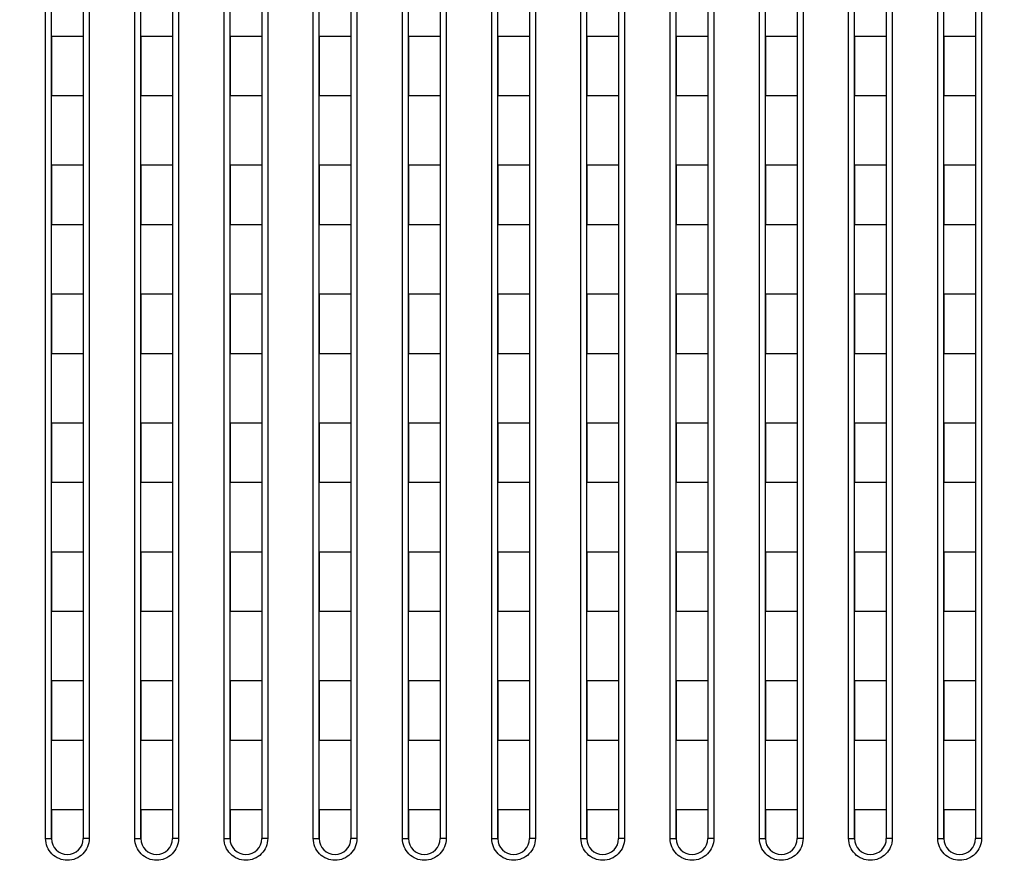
# Model space of a CAD drawing. Header units: millimetres. Extents: x -6054 to 364, y -1866 to 3094.
# Tile 164 of 256: x -4069 to -4019, y 827 to 870. Entities that reach past the tile are written whole.
import ezdxf

# ---------------------------------------------------------------- set-up
doc = ezdxf.new("R2010")
doc.units = ezdxf.units.MM
doc.header["$LTSCALE"] = 65.395
doc.header["$PDSIZE"] = 0.05
doc.layers.get('0').update_dxf_attribs({"linetype": 'CONTINUOUS'})
doc.layers.get('Defpoints').update_dxf_attribs({"linetype": 'CONTINUOUS'})
doc.layers.add('DIM', color=3, linetype='CONTINUOUS')
doc.styles.get("Standard").update_dxf_attribs({"font": 'arial.ttf'})
doc.dimstyles.new('ISO-25', dxfattribs={"dimtxt": 2.5, "dimasz": 2.5, "dimexe": 1.25, "dimexo": 0.625, "dimtad": 1, "dimtxsty": 'STANDARD', "dimcen": 2.5, "dimadec": 0, "dimazin": 0, "dimtfac": 1, "dimtmove": 0, "dimatfit": 3, "dimfxl": 1, "dimarcsym": 0})

# ---------------------------------------------------------------- blocks, each defined once
blk = doc.blocks.new('*D1')
at = {"layer": 'Defpoints', "color": 0}
for p in [(-4193.173, 1042.072), (-3593.173, 683.031), (-3593.173, 628.168)]:
    blk.add_point(p, dxfattribs=at)
at = {"layer": 'DIM', "color": 3, "lineweight": -2}
for p, q in [((-4193.173, 1041.447), (-4193.173, 681.781)), ((-3593.173, 628.793), (-3593.173, 684.281)), ((-4178.173, 683.031), (-3608.173, 683.031))]:
    blk.add_line(p, q, dxfattribs=at)
at = {"layer": 'DIM', "color": 3}
for points in [[(-4178.173, 685.531), (-4178.173, 680.531), (-4193.173, 683.031)], [(-3608.173, 680.531), (-3608.173, 685.531), (-3593.173, 683.031)]]:
    blk.add_solid(points, dxfattribs=at)
at = {"layer": 'DIM', "color": 2, "insert": (-3893.173, 700.841), "char_height": 20, "attachment_point": 5}
blk.add_mtext('600  [23,622]', dxfattribs=at)

msp = doc.modelspace()

# ---------------------------------------------------------------- linework, layer by layer
at = {"linetype": 'Continuous'}
for p, q in [((-4067.523, 828.726), (-4067.523, 900.382)), ((-4065.323, 900.382), (-4065.323, 828.726)), ((-4063.023, 828.726), (-4063.023, 900.382)), ((-4060.823, 900.382), (-4060.823, 828.726)), ((-4058.523, 828.726), (-4058.523, 900.382)), ((-4056.323, 900.382), (-4056.323, 828.726)), ((-4054.023, 828.726), (-4054.023, 900.382)), ((-4051.823, 900.382), (-4051.823, 828.726)), ((-4049.523, 828.726), (-4049.523, 900.382)), ((-4047.323, 900.382), (-4047.323, 828.726)), ((-4045.023, 828.726), (-4045.023, 900.382)), ((-4042.823, 900.382), (-4042.823, 828.726)), ((-4040.523, 828.726), (-4040.523, 900.382)), ((-4038.323, 900.382), (-4038.323, 828.726)), ((-4036.023, 828.726), (-4036.023, 900.382)), ((-4033.823, 900.382), (-4033.823, 828.726)), ((-4031.523, 828.726), (-4031.523, 900.382)), ((-4029.323, 900.382), (-4029.323, 828.726)), ((-4027.023, 828.726), (-4027.023, 900.382)), ((-4024.823, 900.382), (-4024.823, 828.726)), ((-4022.523, 828.726), (-4022.523, 900.382)), ((-4020.323, 900.382), (-4020.323, 828.726)), ((-4067.223, 828.718), (-4067.223, 900.184)), ((-4065.623, 900.184), (-4065.623, 828.718)), ((-4062.723, 828.718), (-4062.723, 900.184)), ((-4061.123, 900.184), (-4061.123, 828.718)), ((-4058.223, 828.718), (-4058.223, 900.184)), ((-4056.623, 900.184), (-4056.623, 828.718)), ((-4053.723, 828.718), (-4053.723, 900.184)), ((-4052.123, 900.184), (-4052.123, 828.718)), ((-4049.223, 828.718), (-4049.223, 900.184)), ((-4047.623, 900.184), (-4047.623, 828.718)), ((-4044.723, 828.718), (-4044.723, 900.184)), ((-4043.123, 900.184), (-4043.123, 828.718)), ((-4040.223, 828.718), (-4040.223, 900.184)), ((-4038.623, 900.184), (-4038.623, 828.718)), ((-4035.723, 828.718), (-4035.723, 900.184)), ((-4034.123, 900.184), (-4034.123, 828.718)), ((-4031.223, 828.718), (-4031.223, 900.184)), ((-4029.623, 900.184), (-4029.623, 828.718)), ((-4026.723, 828.718), (-4026.723, 900.184)), ((-4025.123, 900.184), (-4025.123, 828.718)), ((-4022.223, 828.718), (-4022.223, 900.184)), ((-4020.623, 900.184), (-4020.623, 828.718)), ((-4067.223, 869.168), (-4067.223, 866.168)), ((-4067.223, 869.168), (-4067.223, 866.168)), ((-4065.623, 869.168), (-4067.223, 869.168)), ((-4065.623, 869.168), (-4067.223, 869.168)), ((-4065.623, 869.168), (-4065.623, 866.168)), ((-4065.623, 869.168), (-4065.623, 866.168)), ((-4062.723, 869.168), (-4062.723, 866.168)), ((-4062.723, 869.168), (-4062.723, 866.168)), ((-4061.123, 869.168), (-4062.723, 869.168)), ((-4061.123, 869.168), (-4062.723, 869.168)), ((-4061.123, 869.168), (-4061.123, 866.168)), ((-4061.123, 869.168), (-4061.123, 866.168)), ((-4058.223, 869.168), (-4058.223, 866.168)), ((-4058.223, 869.168), (-4058.223, 866.168)), ((-4056.623, 869.168), (-4058.223, 869.168)), ((-4056.623, 869.168), (-4058.223, 869.168)), ((-4056.623, 869.168), (-4056.623, 866.168)), ((-4056.623, 869.168), (-4056.623, 866.168)), ((-4053.723, 869.168), (-4053.723, 866.168)), ((-4053.723, 869.168), (-4053.723, 866.168)), ((-4052.123, 869.168), (-4053.723, 869.168)), ((-4052.123, 869.168), (-4053.723, 869.168)), ((-4052.123, 869.168), (-4052.123, 866.168)), ((-4052.123, 869.168), (-4052.123, 866.168)), ((-4049.223, 869.168), (-4049.223, 866.168)), ((-4049.223, 869.168), (-4049.223, 866.168)), ((-4047.623, 869.168), (-4049.223, 869.168)), ((-4047.623, 869.168), (-4049.223, 869.168)), ((-4047.623, 869.168), (-4047.623, 866.168)), ((-4047.623, 869.168), (-4047.623, 866.168)), ((-4044.723, 869.168), (-4044.723, 866.168)), ((-4044.723, 869.168), (-4044.723, 866.168)), ((-4043.123, 869.168), (-4044.723, 869.168)), ((-4043.123, 869.168), (-4044.723, 869.168)), ((-4043.123, 869.168), (-4043.123, 866.168)), ((-4043.123, 869.168), (-4043.123, 866.168)), ((-4040.223, 869.168), (-4040.223, 866.168)), ((-4040.223, 869.168), (-4040.223, 866.168)), ((-4038.623, 869.168), (-4040.223, 869.168)), ((-4038.623, 869.168), (-4040.223, 869.168)), ((-4038.623, 869.168), (-4038.623, 866.168)), ((-4038.623, 869.168), (-4038.623, 866.168)), ((-4035.723, 869.168), (-4035.723, 866.168)), ((-4035.723, 869.168), (-4035.723, 866.168)), ((-4034.123, 869.168), (-4035.723, 869.168)), ((-4034.123, 869.168), (-4035.723, 869.168)), ((-4034.123, 869.168), (-4034.123, 866.168)), ((-4034.123, 869.168), (-4034.123, 866.168)), ((-4031.223, 869.168), (-4031.223, 866.168)), ((-4031.223, 869.168), (-4031.223, 866.168)), ((-4029.623, 869.168), (-4031.223, 869.168)), ((-4029.623, 869.168), (-4031.223, 869.168)), ((-4029.623, 869.168), (-4029.623, 866.168)), ((-4029.623, 869.168), (-4029.623, 866.168)), ((-4026.723, 869.168), (-4026.723, 866.168)), ((-4026.723, 869.168), (-4026.723, 866.168)), ((-4025.123, 869.168), (-4026.723, 869.168)), ((-4025.123, 869.168), (-4026.723, 869.168)), ((-4025.123, 869.168), (-4025.123, 866.168)), ((-4025.123, 869.168), (-4025.123, 866.168)), ((-4022.223, 869.168), (-4022.223, 866.168)), ((-4022.223, 869.168), (-4022.223, 866.168)), ((-4020.623, 869.168), (-4022.223, 869.168)), ((-4020.623, 869.168), (-4022.223, 869.168)), ((-4020.623, 869.168), (-4020.623, 866.168)), ((-4020.623, 869.168), (-4020.623, 866.168)), ((-4065.623, 866.168), (-4067.223, 866.168)), ((-4065.623, 866.168), (-4067.223, 866.168)), ((-4061.123, 866.168), (-4062.723, 866.168)), ((-4061.123, 866.168), (-4062.723, 866.168)), ((-4056.623, 866.168), (-4058.223, 866.168)), ((-4056.623, 866.168), (-4058.223, 866.168)), ((-4052.123, 866.168), (-4053.723, 866.168)), ((-4052.123, 866.168), (-4053.723, 866.168)), ((-4047.623, 866.168), (-4049.223, 866.168)), ((-4047.623, 866.168), (-4049.223, 866.168)), ((-4043.123, 866.168), (-4044.723, 866.168)), ((-4043.123, 866.168), (-4044.723, 866.168)), ((-4038.623, 866.168), (-4040.223, 866.168)), ((-4038.623, 866.168), (-4040.223, 866.168)), ((-4034.123, 866.168), (-4035.723, 866.168)), ((-4034.123, 866.168), (-4035.723, 866.168)), ((-4029.623, 866.168), (-4031.223, 866.168)), ((-4029.623, 866.168), (-4031.223, 866.168)), ((-4025.123, 866.168), (-4026.723, 866.168)), ((-4025.123, 866.168), (-4026.723, 866.168)), ((-4020.623, 866.168), (-4022.223, 866.168)), ((-4020.623, 866.168), (-4022.223, 866.168)), ((-4067.223, 862.668), (-4067.223, 859.668)), ((-4067.223, 862.668), (-4067.223, 859.668)), ((-4065.623, 862.668), (-4067.223, 862.668)), ((-4065.623, 862.668), (-4067.223, 862.668)), ((-4065.623, 862.668), (-4065.623, 859.668)), ((-4065.623, 862.668), (-4065.623, 859.668)), ((-4062.723, 862.668), (-4062.723, 859.668)), ((-4062.723, 862.668), (-4062.723, 859.668)), ((-4061.123, 862.668), (-4062.723, 862.668)), ((-4061.123, 862.668), (-4062.723, 862.668)), ((-4061.123, 862.668), (-4061.123, 859.668)), ((-4061.123, 862.668), (-4061.123, 859.668)), ((-4058.223, 862.668), (-4058.223, 859.668)), ((-4058.223, 862.668), (-4058.223, 859.668)), ((-4056.623, 862.668), (-4058.223, 862.668)), ((-4056.623, 862.668), (-4058.223, 862.668)), ((-4056.623, 862.668), (-4056.623, 859.668)), ((-4056.623, 862.668), (-4056.623, 859.668)), ((-4053.723, 862.668), (-4053.723, 859.668)), ((-4053.723, 862.668), (-4053.723, 859.668)), ((-4052.123, 862.668), (-4053.723, 862.668)), ((-4052.123, 862.668), (-4053.723, 862.668)), ((-4052.123, 862.668), (-4052.123, 859.668)), ((-4052.123, 862.668), (-4052.123, 859.668)), ((-4049.223, 862.668), (-4049.223, 859.668)), ((-4049.223, 862.668), (-4049.223, 859.668)), ((-4047.623, 862.668), (-4049.223, 862.668)), ((-4047.623, 862.668), (-4049.223, 862.668)), ((-4047.623, 862.668), (-4047.623, 859.668)), ((-4047.623, 862.668), (-4047.623, 859.668)), ((-4044.723, 862.668), (-4044.723, 859.668)), ((-4044.723, 862.668), (-4044.723, 859.668)), ((-4043.123, 862.668), (-4044.723, 862.668)), ((-4043.123, 862.668), (-4044.723, 862.668)), ((-4043.123, 862.668), (-4043.123, 859.668)), ((-4043.123, 862.668), (-4043.123, 859.668)), ((-4040.223, 862.668), (-4040.223, 859.668)), ((-4040.223, 862.668), (-4040.223, 859.668)), ((-4038.623, 862.668), (-4040.223, 862.668)), ((-4038.623, 862.668), (-4040.223, 862.668)), ((-4038.623, 862.668), (-4038.623, 859.668)), ((-4038.623, 862.668), (-4038.623, 859.668)), ((-4035.723, 862.668), (-4035.723, 859.668)), ((-4035.723, 862.668), (-4035.723, 859.668)), ((-4034.123, 862.668), (-4035.723, 862.668)), ((-4034.123, 862.668), (-4035.723, 862.668)), ((-4034.123, 862.668), (-4034.123, 859.668)), ((-4034.123, 862.668), (-4034.123, 859.668)), ((-4031.223, 862.668), (-4031.223, 859.668)), ((-4031.223, 862.668), (-4031.223, 859.668)), ((-4029.623, 862.668), (-4031.223, 862.668)), ((-4029.623, 862.668), (-4031.223, 862.668)), ((-4029.623, 862.668), (-4029.623, 859.668)), ((-4029.623, 862.668), (-4029.623, 859.668)), ((-4026.723, 862.668), (-4026.723, 859.668)), ((-4026.723, 862.668), (-4026.723, 859.668)), ((-4025.123, 862.668), (-4026.723, 862.668)), ((-4025.123, 862.668), (-4026.723, 862.668)), ((-4025.123, 862.668), (-4025.123, 859.668)), ((-4025.123, 862.668), (-4025.123, 859.668)), ((-4022.223, 862.668), (-4022.223, 859.668)), ((-4022.223, 862.668), (-4022.223, 859.668)), ((-4020.623, 862.668), (-4022.223, 862.668)), ((-4020.623, 862.668), (-4022.223, 862.668)), ((-4020.623, 862.668), (-4020.623, 859.668)), ((-4020.623, 862.668), (-4020.623, 859.668)), ((-4065.623, 859.668), (-4067.223, 859.668)), ((-4065.623, 859.668), (-4067.223, 859.668)), ((-4061.123, 859.668), (-4062.723, 859.668)), ((-4061.123, 859.668), (-4062.723, 859.668)), ((-4056.623, 859.668), (-4058.223, 859.668)), ((-4056.623, 859.668), (-4058.223, 859.668)), ((-4052.123, 859.668), (-4053.723, 859.668)), ((-4052.123, 859.668), (-4053.723, 859.668)), ((-4047.623, 859.668), (-4049.223, 859.668)), ((-4047.623, 859.668), (-4049.223, 859.668)), ((-4043.123, 859.668), (-4044.723, 859.668)), ((-4043.123, 859.668), (-4044.723, 859.668)), ((-4038.623, 859.668), (-4040.223, 859.668)), ((-4038.623, 859.668), (-4040.223, 859.668)), ((-4034.123, 859.668), (-4035.723, 859.668)), ((-4034.123, 859.668), (-4035.723, 859.668)), ((-4029.623, 859.668), (-4031.223, 859.668)), ((-4029.623, 859.668), (-4031.223, 859.668)), ((-4025.123, 859.668), (-4026.723, 859.668)), ((-4025.123, 859.668), (-4026.723, 859.668)), ((-4020.623, 859.668), (-4022.223, 859.668)), ((-4020.623, 859.668), (-4022.223, 859.668)), ((-4067.223, 856.168), (-4067.223, 853.168)), ((-4067.223, 856.168), (-4067.223, 853.168)), ((-4065.623, 856.168), (-4067.223, 856.168)), ((-4065.623, 856.168), (-4067.223, 856.168)), ((-4065.623, 856.168), (-4065.623, 853.168)), ((-4065.623, 856.168), (-4065.623, 853.168)), ((-4062.723, 856.168), (-4062.723, 853.168)), ((-4062.723, 856.168), (-4062.723, 853.168)), ((-4061.123, 856.168), (-4062.723, 856.168)), ((-4061.123, 856.168), (-4062.723, 856.168)), ((-4061.123, 856.168), (-4061.123, 853.168)), ((-4061.123, 856.168), (-4061.123, 853.168)), ((-4058.223, 856.168), (-4058.223, 853.168)), ((-4058.223, 856.168), (-4058.223, 853.168)), ((-4056.623, 856.168), (-4058.223, 856.168)), ((-4056.623, 856.168), (-4058.223, 856.168)), ((-4056.623, 856.168), (-4056.623, 853.168)), ((-4056.623, 856.168), (-4056.623, 853.168)), ((-4053.723, 856.168), (-4053.723, 853.168)), ((-4053.723, 856.168), (-4053.723, 853.168)), ((-4052.123, 856.168), (-4053.723, 856.168)), ((-4052.123, 856.168), (-4053.723, 856.168)), ((-4052.123, 856.168), (-4052.123, 853.168)), ((-4052.123, 856.168), (-4052.123, 853.168)), ((-4049.223, 856.168), (-4049.223, 853.168)), ((-4049.223, 856.168), (-4049.223, 853.168)), ((-4047.623, 856.168), (-4049.223, 856.168)), ((-4047.623, 856.168), (-4049.223, 856.168)), ((-4047.623, 856.168), (-4047.623, 853.168)), ((-4047.623, 856.168), (-4047.623, 853.168)), ((-4044.723, 856.168), (-4044.723, 853.168)), ((-4044.723, 856.168), (-4044.723, 853.168)), ((-4043.123, 856.168), (-4044.723, 856.168)), ((-4043.123, 856.168), (-4044.723, 856.168)), ((-4043.123, 856.168), (-4043.123, 853.168)), ((-4043.123, 856.168), (-4043.123, 853.168)), ((-4040.223, 856.168), (-4040.223, 853.168)), ((-4040.223, 856.168), (-4040.223, 853.168)), ((-4038.623, 856.168), (-4040.223, 856.168)), ((-4038.623, 856.168), (-4040.223, 856.168)), ((-4038.623, 856.168), (-4038.623, 853.168)), ((-4038.623, 856.168), (-4038.623, 853.168)), ((-4035.723, 856.168), (-4035.723, 853.168)), ((-4035.723, 856.168), (-4035.723, 853.168)), ((-4034.123, 856.168), (-4035.723, 856.168)), ((-4034.123, 856.168), (-4035.723, 856.168)), ((-4034.123, 856.168), (-4034.123, 853.168)), ((-4034.123, 856.168), (-4034.123, 853.168)), ((-4031.223, 856.168), (-4031.223, 853.168)), ((-4031.223, 856.168), (-4031.223, 853.168)), ((-4029.623, 856.168), (-4031.223, 856.168)), ((-4029.623, 856.168), (-4031.223, 856.168)), ((-4029.623, 856.168), (-4029.623, 853.168)), ((-4029.623, 856.168), (-4029.623, 853.168)), ((-4026.723, 856.168), (-4026.723, 853.168)), ((-4026.723, 856.168), (-4026.723, 853.168)), ((-4025.123, 856.168), (-4026.723, 856.168)), ((-4025.123, 856.168), (-4026.723, 856.168)), ((-4025.123, 856.168), (-4025.123, 853.168)), ((-4025.123, 856.168), (-4025.123, 853.168)), ((-4022.223, 856.168), (-4022.223, 853.168)), ((-4022.223, 856.168), (-4022.223, 853.168)), ((-4020.623, 856.168), (-4022.223, 856.168)), ((-4020.623, 856.168), (-4022.223, 856.168)), ((-4020.623, 856.168), (-4020.623, 853.168)), ((-4020.623, 856.168), (-4020.623, 853.168)), ((-4065.623, 853.168), (-4067.223, 853.168)), ((-4065.623, 853.168), (-4067.223, 853.168)), ((-4061.123, 853.168), (-4062.723, 853.168)), ((-4061.123, 853.168), (-4062.723, 853.168)), ((-4056.623, 853.168), (-4058.223, 853.168)), ((-4056.623, 853.168), (-4058.223, 853.168)), ((-4052.123, 853.168), (-4053.723, 853.168)), ((-4052.123, 853.168), (-4053.723, 853.168)), ((-4047.623, 853.168), (-4049.223, 853.168)), ((-4047.623, 853.168), (-4049.223, 853.168)), ((-4043.123, 853.168), (-4044.723, 853.168)), ((-4043.123, 853.168), (-4044.723, 853.168)), ((-4038.623, 853.168), (-4040.223, 853.168)), ((-4038.623, 853.168), (-4040.223, 853.168)), ((-4034.123, 853.168), (-4035.723, 853.168)), ((-4034.123, 853.168), (-4035.723, 853.168)), ((-4029.623, 853.168), (-4031.223, 853.168)), ((-4029.623, 853.168), (-4031.223, 853.168)), ((-4025.123, 853.168), (-4026.723, 853.168)), ((-4025.123, 853.168), (-4026.723, 853.168)), ((-4020.623, 853.168), (-4022.223, 853.168)), ((-4020.623, 853.168), (-4022.223, 853.168)), ((-4067.223, 849.668), (-4067.223, 846.668)), ((-4067.223, 849.668), (-4067.223, 846.668)), ((-4065.623, 849.668), (-4067.223, 849.668)), ((-4065.623, 849.668), (-4067.223, 849.668)), ((-4065.623, 849.668), (-4065.623, 846.668)), ((-4065.623, 849.668), (-4065.623, 846.668)), ((-4062.723, 849.668), (-4062.723, 846.668)), ((-4062.723, 849.668), (-4062.723, 846.668)), ((-4061.123, 849.668), (-4062.723, 849.668)), ((-4061.123, 849.668), (-4062.723, 849.668)), ((-4061.123, 849.668), (-4061.123, 846.668)), ((-4061.123, 849.668), (-4061.123, 846.668)), ((-4058.223, 849.668), (-4058.223, 846.668)), ((-4058.223, 849.668), (-4058.223, 846.668)), ((-4056.623, 849.668), (-4058.223, 849.668)), ((-4056.623, 849.668), (-4058.223, 849.668)), ((-4056.623, 849.668), (-4056.623, 846.668)), ((-4056.623, 849.668), (-4056.623, 846.668)), ((-4053.723, 849.668), (-4053.723, 846.668)), ((-4053.723, 849.668), (-4053.723, 846.668)), ((-4052.123, 849.668), (-4053.723, 849.668)), ((-4052.123, 849.668), (-4053.723, 849.668)), ((-4052.123, 849.668), (-4052.123, 846.668)), ((-4052.123, 849.668), (-4052.123, 846.668)), ((-4049.223, 849.668), (-4049.223, 846.668)), ((-4049.223, 849.668), (-4049.223, 846.668)), ((-4047.623, 849.668), (-4049.223, 849.668)), ((-4047.623, 849.668), (-4049.223, 849.668)), ((-4047.623, 849.668), (-4047.623, 846.668)), ((-4047.623, 849.668), (-4047.623, 846.668)), ((-4044.723, 849.668), (-4044.723, 846.668)), ((-4044.723, 849.668), (-4044.723, 846.668)), ((-4043.123, 849.668), (-4044.723, 849.668)), ((-4043.123, 849.668), (-4044.723, 849.668)), ((-4043.123, 849.668), (-4043.123, 846.668)), ((-4043.123, 849.668), (-4043.123, 846.668)), ((-4040.223, 849.668), (-4040.223, 846.668)), ((-4040.223, 849.668), (-4040.223, 846.668)), ((-4038.623, 849.668), (-4040.223, 849.668)), ((-4038.623, 849.668), (-4040.223, 849.668)), ((-4038.623, 849.668), (-4038.623, 846.668)), ((-4038.623, 849.668), (-4038.623, 846.668)), ((-4035.723, 849.668), (-4035.723, 846.668)), ((-4035.723, 849.668), (-4035.723, 846.668)), ((-4034.123, 849.668), (-4035.723, 849.668)), ((-4034.123, 849.668), (-4035.723, 849.668)), ((-4034.123, 849.668), (-4034.123, 846.668)), ((-4034.123, 849.668), (-4034.123, 846.668)), ((-4031.223, 849.668), (-4031.223, 846.668)), ((-4031.223, 849.668), (-4031.223, 846.668)), ((-4029.623, 849.668), (-4031.223, 849.668)), ((-4029.623, 849.668), (-4031.223, 849.668)), ((-4029.623, 849.668), (-4029.623, 846.668)), ((-4029.623, 849.668), (-4029.623, 846.668)), ((-4026.723, 849.668), (-4026.723, 846.668)), ((-4026.723, 849.668), (-4026.723, 846.668)), ((-4025.123, 849.668), (-4026.723, 849.668)), ((-4025.123, 849.668), (-4026.723, 849.668)), ((-4025.123, 849.668), (-4025.123, 846.668)), ((-4025.123, 849.668), (-4025.123, 846.668)), ((-4022.223, 849.668), (-4022.223, 846.668)), ((-4022.223, 849.668), (-4022.223, 846.668)), ((-4020.623, 849.668), (-4022.223, 849.668)), ((-4020.623, 849.668), (-4022.223, 849.668)), ((-4020.623, 849.668), (-4020.623, 846.668)), ((-4020.623, 849.668), (-4020.623, 846.668)), ((-4065.623, 846.668), (-4067.223, 846.668)), ((-4065.623, 846.668), (-4067.223, 846.668)), ((-4061.123, 846.668), (-4062.723, 846.668)), ((-4061.123, 846.668), (-4062.723, 846.668)), ((-4056.623, 846.668), (-4058.223, 846.668)), ((-4056.623, 846.668), (-4058.223, 846.668)), ((-4052.123, 846.668), (-4053.723, 846.668)), ((-4052.123, 846.668), (-4053.723, 846.668)), ((-4047.623, 846.668), (-4049.223, 846.668)), ((-4047.623, 846.668), (-4049.223, 846.668)), ((-4043.123, 846.668), (-4044.723, 846.668)), ((-4043.123, 846.668), (-4044.723, 846.668)), ((-4038.623, 846.668), (-4040.223, 846.668)), ((-4038.623, 846.668), (-4040.223, 846.668)), ((-4034.123, 846.668), (-4035.723, 846.668)), ((-4034.123, 846.668), (-4035.723, 846.668)), ((-4029.623, 846.668), (-4031.223, 846.668)), ((-4029.623, 846.668), (-4031.223, 846.668)), ((-4025.123, 846.668), (-4026.723, 846.668)), ((-4025.123, 846.668), (-4026.723, 846.668)), ((-4020.623, 846.668), (-4022.223, 846.668)), ((-4020.623, 846.668), (-4022.223, 846.668)), ((-4067.223, 843.168), (-4067.223, 840.168)), ((-4067.223, 843.168), (-4067.223, 840.168)), ((-4065.623, 843.168), (-4067.223, 843.168)), ((-4065.623, 843.168), (-4067.223, 843.168)), ((-4065.623, 843.168), (-4065.623, 840.168)), ((-4065.623, 843.168), (-4065.623, 840.168)), ((-4062.723, 843.168), (-4062.723, 840.168)), ((-4062.723, 843.168), (-4062.723, 840.168)), ((-4061.123, 843.168), (-4062.723, 843.168)), ((-4061.123, 843.168), (-4062.723, 843.168)), ((-4061.123, 843.168), (-4061.123, 840.168)), ((-4061.123, 843.168), (-4061.123, 840.168)), ((-4058.223, 843.168), (-4058.223, 840.168)), ((-4058.223, 843.168), (-4058.223, 840.168)), ((-4056.623, 843.168), (-4058.223, 843.168)), ((-4056.623, 843.168), (-4058.223, 843.168)), ((-4056.623, 843.168), (-4056.623, 840.168)), ((-4056.623, 843.168), (-4056.623, 840.168)), ((-4053.723, 843.168), (-4053.723, 840.168)), ((-4053.723, 843.168), (-4053.723, 840.168)), ((-4052.123, 843.168), (-4053.723, 843.168)), ((-4052.123, 843.168), (-4053.723, 843.168)), ((-4052.123, 843.168), (-4052.123, 840.168)), ((-4052.123, 843.168), (-4052.123, 840.168)), ((-4049.223, 843.168), (-4049.223, 840.168)), ((-4049.223, 843.168), (-4049.223, 840.168)), ((-4047.623, 843.168), (-4049.223, 843.168)), ((-4047.623, 843.168), (-4049.223, 843.168)), ((-4047.623, 843.168), (-4047.623, 840.168)), ((-4047.623, 843.168), (-4047.623, 840.168)), ((-4044.723, 843.168), (-4044.723, 840.168)), ((-4044.723, 843.168), (-4044.723, 840.168)), ((-4043.123, 843.168), (-4044.723, 843.168)), ((-4043.123, 843.168), (-4044.723, 843.168)), ((-4043.123, 843.168), (-4043.123, 840.168)), ((-4043.123, 843.168), (-4043.123, 840.168)), ((-4040.223, 843.168), (-4040.223, 840.168)), ((-4040.223, 843.168), (-4040.223, 840.168)), ((-4038.623, 843.168), (-4040.223, 843.168)), ((-4038.623, 843.168), (-4040.223, 843.168)), ((-4038.623, 843.168), (-4038.623, 840.168)), ((-4038.623, 843.168), (-4038.623, 840.168)), ((-4035.723, 843.168), (-4035.723, 840.168)), ((-4035.723, 843.168), (-4035.723, 840.168)), ((-4034.123, 843.168), (-4035.723, 843.168)), ((-4034.123, 843.168), (-4035.723, 843.168)), ((-4034.123, 843.168), (-4034.123, 840.168)), ((-4034.123, 843.168), (-4034.123, 840.168)), ((-4031.223, 843.168), (-4031.223, 840.168)), ((-4031.223, 843.168), (-4031.223, 840.168)), ((-4029.623, 843.168), (-4031.223, 843.168)), ((-4029.623, 843.168), (-4031.223, 843.168)), ((-4029.623, 843.168), (-4029.623, 840.168)), ((-4029.623, 843.168), (-4029.623, 840.168)), ((-4026.723, 843.168), (-4026.723, 840.168)), ((-4026.723, 843.168), (-4026.723, 840.168)), ((-4025.123, 843.168), (-4026.723, 843.168)), ((-4025.123, 843.168), (-4026.723, 843.168)), ((-4025.123, 843.168), (-4025.123, 840.168)), ((-4025.123, 843.168), (-4025.123, 840.168)), ((-4022.223, 843.168), (-4022.223, 840.168)), ((-4022.223, 843.168), (-4022.223, 840.168)), ((-4020.623, 843.168), (-4022.223, 843.168)), ((-4020.623, 843.168), (-4022.223, 843.168)), ((-4020.623, 843.168), (-4020.623, 840.168)), ((-4020.623, 843.168), (-4020.623, 840.168)), ((-4065.623, 840.168), (-4067.223, 840.168)), ((-4065.623, 840.168), (-4067.223, 840.168)), ((-4061.123, 840.168), (-4062.723, 840.168)), ((-4061.123, 840.168), (-4062.723, 840.168)), ((-4056.623, 840.168), (-4058.223, 840.168)), ((-4056.623, 840.168), (-4058.223, 840.168)), ((-4052.123, 840.168), (-4053.723, 840.168)), ((-4052.123, 840.168), (-4053.723, 840.168)), ((-4047.623, 840.168), (-4049.223, 840.168)), ((-4047.623, 840.168), (-4049.223, 840.168)), ((-4043.123, 840.168), (-4044.723, 840.168)), ((-4043.123, 840.168), (-4044.723, 840.168)), ((-4038.623, 840.168), (-4040.223, 840.168)), ((-4038.623, 840.168), (-4040.223, 840.168)), ((-4034.123, 840.168), (-4035.723, 840.168)), ((-4034.123, 840.168), (-4035.723, 840.168)), ((-4029.623, 840.168), (-4031.223, 840.168)), ((-4029.623, 840.168), (-4031.223, 840.168)), ((-4025.123, 840.168), (-4026.723, 840.168)), ((-4025.123, 840.168), (-4026.723, 840.168)), ((-4020.623, 840.168), (-4022.223, 840.168)), ((-4020.623, 840.168), (-4022.223, 840.168)), ((-4067.223, 836.668), (-4067.223, 833.668)), ((-4067.223, 836.668), (-4067.223, 833.668)), ((-4065.623, 836.668), (-4067.223, 836.668)), ((-4065.623, 836.668), (-4067.223, 836.668)), ((-4065.623, 836.668), (-4065.623, 833.668)), ((-4065.623, 836.668), (-4065.623, 833.668)), ((-4062.723, 836.668), (-4062.723, 833.668)), ((-4062.723, 836.668), (-4062.723, 833.668)), ((-4061.123, 836.668), (-4062.723, 836.668)), ((-4061.123, 836.668), (-4062.723, 836.668)), ((-4061.123, 836.668), (-4061.123, 833.668)), ((-4061.123, 836.668), (-4061.123, 833.668)), ((-4058.223, 836.668), (-4058.223, 833.668)), ((-4058.223, 836.668), (-4058.223, 833.668)), ((-4056.623, 836.668), (-4058.223, 836.668)), ((-4056.623, 836.668), (-4058.223, 836.668)), ((-4056.623, 836.668), (-4056.623, 833.668)), ((-4056.623, 836.668), (-4056.623, 833.668)), ((-4053.723, 836.668), (-4053.723, 833.668)), ((-4053.723, 836.668), (-4053.723, 833.668)), ((-4052.123, 836.668), (-4053.723, 836.668)), ((-4052.123, 836.668), (-4053.723, 836.668)), ((-4052.123, 836.668), (-4052.123, 833.668)), ((-4052.123, 836.668), (-4052.123, 833.668)), ((-4049.223, 836.668), (-4049.223, 833.668)), ((-4049.223, 836.668), (-4049.223, 833.668)), ((-4047.623, 836.668), (-4049.223, 836.668)), ((-4047.623, 836.668), (-4049.223, 836.668)), ((-4047.623, 836.668), (-4047.623, 833.668)), ((-4047.623, 836.668), (-4047.623, 833.668)), ((-4044.723, 836.668), (-4044.723, 833.668)), ((-4044.723, 836.668), (-4044.723, 833.668)), ((-4043.123, 836.668), (-4044.723, 836.668)), ((-4043.123, 836.668), (-4044.723, 836.668)), ((-4043.123, 836.668), (-4043.123, 833.668)), ((-4043.123, 836.668), (-4043.123, 833.668)), ((-4040.223, 836.668), (-4040.223, 833.668)), ((-4040.223, 836.668), (-4040.223, 833.668)), ((-4038.623, 836.668), (-4040.223, 836.668)), ((-4038.623, 836.668), (-4040.223, 836.668)), ((-4038.623, 836.668), (-4038.623, 833.668)), ((-4038.623, 836.668), (-4038.623, 833.668)), ((-4035.723, 836.668), (-4035.723, 833.668)), ((-4035.723, 836.668), (-4035.723, 833.668)), ((-4034.123, 836.668), (-4035.723, 836.668)), ((-4034.123, 836.668), (-4035.723, 836.668)), ((-4034.123, 836.668), (-4034.123, 833.668)), ((-4034.123, 836.668), (-4034.123, 833.668)), ((-4031.223, 836.668), (-4031.223, 833.668)), ((-4031.223, 836.668), (-4031.223, 833.668)), ((-4029.623, 836.668), (-4031.223, 836.668)), ((-4029.623, 836.668), (-4031.223, 836.668)), ((-4029.623, 836.668), (-4029.623, 833.668)), ((-4029.623, 836.668), (-4029.623, 833.668)), ((-4026.723, 836.668), (-4026.723, 833.668)), ((-4026.723, 836.668), (-4026.723, 833.668)), ((-4025.123, 836.668), (-4026.723, 836.668)), ((-4025.123, 836.668), (-4026.723, 836.668)), ((-4025.123, 836.668), (-4025.123, 833.668)), ((-4025.123, 836.668), (-4025.123, 833.668)), ((-4022.223, 836.668), (-4022.223, 833.668)), ((-4022.223, 836.668), (-4022.223, 833.668)), ((-4020.623, 836.668), (-4022.223, 836.668)), ((-4020.623, 836.668), (-4022.223, 836.668)), ((-4020.623, 836.668), (-4020.623, 833.668)), ((-4020.623, 836.668), (-4020.623, 833.668)), ((-4065.623, 833.668), (-4067.223, 833.668)), ((-4065.623, 833.668), (-4067.223, 833.668)), ((-4061.123, 833.668), (-4062.723, 833.668)), ((-4061.123, 833.668), (-4062.723, 833.668)), ((-4056.623, 833.668), (-4058.223, 833.668)), ((-4056.623, 833.668), (-4058.223, 833.668)), ((-4052.123, 833.668), (-4053.723, 833.668)), ((-4052.123, 833.668), (-4053.723, 833.668)), ((-4047.623, 833.668), (-4049.223, 833.668)), ((-4047.623, 833.668), (-4049.223, 833.668)), ((-4043.123, 833.668), (-4044.723, 833.668)), ((-4043.123, 833.668), (-4044.723, 833.668)), ((-4038.623, 833.668), (-4040.223, 833.668)), ((-4038.623, 833.668), (-4040.223, 833.668)), ((-4034.123, 833.668), (-4035.723, 833.668)), ((-4034.123, 833.668), (-4035.723, 833.668)), ((-4029.623, 833.668), (-4031.223, 833.668)), ((-4029.623, 833.668), (-4031.223, 833.668)), ((-4025.123, 833.668), (-4026.723, 833.668)), ((-4025.123, 833.668), (-4026.723, 833.668)), ((-4020.623, 833.668), (-4022.223, 833.668)), ((-4020.623, 833.668), (-4022.223, 833.668)), ((-4067.223, 830.168), (-4067.223, 828.718)), ((-4067.223, 830.168), (-4067.223, 828.718)), ((-4065.623, 830.168), (-4067.223, 830.168)), ((-4065.623, 830.168), (-4067.223, 830.168)), ((-4065.623, 830.168), (-4065.623, 828.718)), ((-4065.623, 830.168), (-4065.623, 828.718)), ((-4062.723, 830.168), (-4062.723, 828.718)), ((-4062.723, 830.168), (-4062.723, 828.718)), ((-4061.123, 830.168), (-4062.723, 830.168)), ((-4061.123, 830.168), (-4062.723, 830.168)), ((-4061.123, 830.168), (-4061.123, 828.718)), ((-4061.123, 830.168), (-4061.123, 828.718)), ((-4058.223, 830.168), (-4058.223, 828.718)), ((-4058.223, 830.168), (-4058.223, 828.718)), ((-4056.623, 830.168), (-4058.223, 830.168)), ((-4056.623, 830.168), (-4058.223, 830.168)), ((-4056.623, 830.168), (-4056.623, 828.718)), ((-4056.623, 830.168), (-4056.623, 828.718)), ((-4053.723, 830.168), (-4053.723, 828.718)), ((-4053.723, 830.168), (-4053.723, 828.718)), ((-4052.123, 830.168), (-4053.723, 830.168)), ((-4052.123, 830.168), (-4053.723, 830.168)), ((-4052.123, 830.168), (-4052.123, 828.718)), ((-4052.123, 830.168), (-4052.123, 828.718)), ((-4049.223, 830.168), (-4049.223, 828.718)), ((-4049.223, 830.168), (-4049.223, 828.718)), ((-4047.623, 830.168), (-4049.223, 830.168)), ((-4047.623, 830.168), (-4049.223, 830.168)), ((-4047.623, 830.168), (-4047.623, 828.718)), ((-4047.623, 830.168), (-4047.623, 828.718)), ((-4044.723, 830.168), (-4044.723, 828.718)), ((-4044.723, 830.168), (-4044.723, 828.718)), ((-4043.123, 830.168), (-4044.723, 830.168)), ((-4043.123, 830.168), (-4044.723, 830.168)), ((-4043.123, 830.168), (-4043.123, 828.718)), ((-4043.123, 830.168), (-4043.123, 828.718)), ((-4040.223, 830.168), (-4040.223, 828.718)), ((-4040.223, 830.168), (-4040.223, 828.718)), ((-4038.623, 830.168), (-4040.223, 830.168)), ((-4038.623, 830.168), (-4040.223, 830.168)), ((-4038.623, 830.168), (-4038.623, 828.718)), ((-4038.623, 830.168), (-4038.623, 828.718)), ((-4035.723, 830.168), (-4035.723, 828.718)), ((-4035.723, 830.168), (-4035.723, 828.718)), ((-4034.123, 830.168), (-4035.723, 830.168)), ((-4034.123, 830.168), (-4035.723, 830.168)), ((-4034.123, 830.168), (-4034.123, 828.718)), ((-4034.123, 830.168), (-4034.123, 828.718)), ((-4031.223, 830.168), (-4031.223, 828.718)), ((-4031.223, 830.168), (-4031.223, 828.718)), ((-4029.623, 830.168), (-4031.223, 830.168)), ((-4029.623, 830.168), (-4031.223, 830.168)), ((-4029.623, 830.168), (-4029.623, 828.718)), ((-4029.623, 830.168), (-4029.623, 828.718)), ((-4026.723, 830.168), (-4026.723, 828.718)), ((-4026.723, 830.168), (-4026.723, 828.718)), ((-4025.123, 830.168), (-4026.723, 830.168)), ((-4025.123, 830.168), (-4026.723, 830.168)), ((-4025.123, 830.168), (-4025.123, 828.718)), ((-4025.123, 830.168), (-4025.123, 828.718)), ((-4022.223, 830.168), (-4022.223, 828.718)), ((-4022.223, 830.168), (-4022.223, 828.718)), ((-4020.623, 830.168), (-4022.223, 830.168)), ((-4020.623, 830.168), (-4022.223, 830.168)), ((-4020.623, 830.168), (-4020.623, 828.718)), ((-4020.623, 830.168), (-4020.623, 828.718))]:
    msp.add_line(p, q, dxfattribs=at)
for centre, start, end in [((-4066.423, 828.718), 180, 360), ((-4066.423, 828.718), 180.0012, 359.9988), ((-4066.423, 828.718), 180.0012, 359.9988), ((-4061.923, 828.718), 180, 360), ((-4061.923, 828.718), 180.0012, 359.9988), ((-4061.923, 828.718), 180.0012, 359.9988), ((-4057.423, 828.718), 180, 360), ((-4057.423, 828.718), 180.0012, 359.9988), ((-4057.423, 828.718), 180.0012, 359.9988), ((-4052.923, 828.718), 180, 360), ((-4052.923, 828.718), 180.0012, 359.9988), ((-4052.923, 828.718), 180.0012, 359.9988), ((-4048.423, 828.718), 180, 360), ((-4048.423, 828.718), 180.0012, 359.9988), ((-4048.423, 828.718), 180.0012, 359.9988), ((-4043.923, 828.718), 180, 360), ((-4043.923, 828.718), 180.0012, 359.9988), ((-4043.923, 828.718), 180.0012, 359.9988), ((-4039.423, 828.718), 180, 360), ((-4039.423, 828.718), 180.0012, 359.9988), ((-4039.423, 828.718), 180.0012, 359.9988), ((-4034.923, 828.718), 180, 360), ((-4034.923, 828.718), 180.0012, 359.9988), ((-4034.923, 828.718), 180.0012, 359.9988), ((-4030.423, 828.718), 180, 360), ((-4030.423, 828.718), 180.0012, 359.9988), ((-4030.423, 828.718), 180.0012, 359.9988), ((-4025.923, 828.718), 180, 360), ((-4025.923, 828.718), 180.0012, 359.9988), ((-4025.923, 828.718), 180.0012, 359.9988), ((-4021.423, 828.718), 180, 360), ((-4021.423, 828.718), 180.0012, 359.9988), ((-4021.423, 828.718), 180.0012, 359.9988)]:
    msp.add_arc(centre, 0.8, start, end, dxfattribs=at)
for points, knots in [([(-4065.323, 828.726), (-4065.323, 828.583), (-4065.38, 828.293), (-4065.624, 827.925), (-4065.99, 827.679), (-4066.423, 827.592), (-4066.856, 827.679), (-4067.222, 827.925), (-4067.466, 828.293), (-4067.523, 828.583), (-4067.523, 828.726)], [0, 0, 0, 0, 0.124989, 0.249991, 0.374997, 0.5, 0.625003, 0.750008, 0.875011, 1, 1, 1, 1]), ([(-4067.523, 828.726), (-4067.485, 828.726), (-4067.429, 828.726), (-4067.359, 828.725), (-4067.314, 828.724), (-4067.277, 828.722), (-4067.252, 828.721), (-4067.237, 828.72), (-4067.23, 828.72), (-4067.226, 828.719), (-4067.223, 828.718), (-4067.223, 828.718)], [0, 0, 0, 0, 0.382157, 0.554824, 0.706188, 0.830445, 0.922843, 0.955953, 0.979901, 0.994515, 1, 1, 1, 1]), ([(-4065.323, 828.726), (-4065.361, 828.726), (-4065.417, 828.726), (-4065.488, 828.725), (-4065.533, 828.724), (-4065.569, 828.722), (-4065.594, 828.721), (-4065.609, 828.72), (-4065.617, 828.72), (-4065.62, 828.719), (-4065.623, 828.718), (-4065.623, 828.718)], [0, 0, 0, 0, 0.382157, 0.554824, 0.706188, 0.830445, 0.922843, 0.955953, 0.979901, 0.994515, 1, 1, 1, 1]), ([(-4060.823, 828.726), (-4060.823, 828.583), (-4060.88, 828.293), (-4061.124, 827.925), (-4061.49, 827.679), (-4061.923, 827.592), (-4062.356, 827.679), (-4062.722, 827.925), (-4062.966, 828.293), (-4063.023, 828.583), (-4063.023, 828.726)], [0, 0, 0, 0, 0.124989, 0.249991, 0.374997, 0.5, 0.625003, 0.750008, 0.875011, 1, 1, 1, 1]), ([(-4063.023, 828.726), (-4062.985, 828.726), (-4062.929, 828.726), (-4062.859, 828.725), (-4062.814, 828.724), (-4062.777, 828.722), (-4062.752, 828.721), (-4062.737, 828.72), (-4062.73, 828.72), (-4062.726, 828.719), (-4062.723, 828.718), (-4062.723, 828.718)], [0, 0, 0, 0, 0.382157, 0.554824, 0.706188, 0.830445, 0.922843, 0.955953, 0.979901, 0.994515, 1, 1, 1, 1]), ([(-4060.823, 828.726), (-4060.861, 828.726), (-4060.917, 828.726), (-4060.988, 828.725), (-4061.033, 828.724), (-4061.069, 828.722), (-4061.094, 828.721), (-4061.109, 828.72), (-4061.117, 828.72), (-4061.12, 828.719), (-4061.123, 828.718), (-4061.123, 828.718)], [0, 0, 0, 0, 0.382157, 0.554824, 0.706188, 0.830445, 0.922843, 0.955953, 0.979901, 0.994515, 1, 1, 1, 1]), ([(-4056.323, 828.726), (-4056.323, 828.583), (-4056.38, 828.293), (-4056.624, 827.925), (-4056.99, 827.679), (-4057.423, 827.592), (-4057.856, 827.679), (-4058.222, 827.925), (-4058.466, 828.293), (-4058.523, 828.583), (-4058.523, 828.726)], [0, 0, 0, 0, 0.124989, 0.249991, 0.374997, 0.5, 0.625003, 0.750008, 0.875011, 1, 1, 1, 1]), ([(-4058.523, 828.726), (-4058.485, 828.726), (-4058.429, 828.726), (-4058.359, 828.725), (-4058.314, 828.724), (-4058.277, 828.722), (-4058.252, 828.721), (-4058.237, 828.72), (-4058.23, 828.72), (-4058.226, 828.719), (-4058.223, 828.718), (-4058.223, 828.718)], [0, 0, 0, 0, 0.382157, 0.554824, 0.706188, 0.830445, 0.922843, 0.955953, 0.979901, 0.994515, 1, 1, 1, 1]), ([(-4056.323, 828.726), (-4056.361, 828.726), (-4056.417, 828.726), (-4056.488, 828.725), (-4056.533, 828.724), (-4056.569, 828.722), (-4056.594, 828.721), (-4056.609, 828.72), (-4056.617, 828.72), (-4056.62, 828.719), (-4056.623, 828.718), (-4056.623, 828.718)], [0, 0, 0, 0, 0.382157, 0.554824, 0.706188, 0.830445, 0.922843, 0.955953, 0.979901, 0.994515, 1, 1, 1, 1]), ([(-4051.823, 828.726), (-4051.823, 828.583), (-4051.88, 828.293), (-4052.124, 827.925), (-4052.49, 827.679), (-4052.923, 827.592), (-4053.356, 827.679), (-4053.722, 827.925), (-4053.966, 828.293), (-4054.023, 828.583), (-4054.023, 828.726)], [0, 0, 0, 0, 0.124989, 0.249991, 0.374997, 0.5, 0.625003, 0.750008, 0.875011, 1, 1, 1, 1]), ([(-4054.023, 828.726), (-4053.985, 828.726), (-4053.929, 828.726), (-4053.859, 828.725), (-4053.814, 828.724), (-4053.777, 828.722), (-4053.752, 828.721), (-4053.737, 828.72), (-4053.73, 828.72), (-4053.726, 828.719), (-4053.723, 828.718), (-4053.723, 828.718)], [0, 0, 0, 0, 0.382157, 0.554824, 0.706188, 0.830445, 0.922843, 0.955953, 0.979901, 0.994515, 1, 1, 1, 1]), ([(-4051.823, 828.726), (-4051.861, 828.726), (-4051.917, 828.726), (-4051.988, 828.725), (-4052.033, 828.724), (-4052.069, 828.722), (-4052.094, 828.721), (-4052.109, 828.72), (-4052.117, 828.72), (-4052.12, 828.719), (-4052.123, 828.718), (-4052.123, 828.718)], [0, 0, 0, 0, 0.382157, 0.554824, 0.706188, 0.830445, 0.922843, 0.955953, 0.979901, 0.994515, 1, 1, 1, 1]), ([(-4047.323, 828.726), (-4047.323, 828.583), (-4047.38, 828.293), (-4047.624, 827.925), (-4047.99, 827.679), (-4048.423, 827.592), (-4048.856, 827.679), (-4049.222, 827.925), (-4049.466, 828.293), (-4049.523, 828.583), (-4049.523, 828.726)], [0, 0, 0, 0, 0.124989, 0.249991, 0.374997, 0.5, 0.625003, 0.750008, 0.875011, 1, 1, 1, 1]), ([(-4049.523, 828.726), (-4049.485, 828.726), (-4049.429, 828.726), (-4049.359, 828.725), (-4049.314, 828.724), (-4049.277, 828.722), (-4049.252, 828.721), (-4049.237, 828.72), (-4049.23, 828.72), (-4049.226, 828.719), (-4049.223, 828.718), (-4049.223, 828.718)], [0, 0, 0, 0, 0.382157, 0.554824, 0.706188, 0.830445, 0.922843, 0.955953, 0.979901, 0.994515, 1, 1, 1, 1]), ([(-4047.323, 828.726), (-4047.361, 828.726), (-4047.417, 828.726), (-4047.488, 828.725), (-4047.533, 828.724), (-4047.569, 828.722), (-4047.594, 828.721), (-4047.609, 828.72), (-4047.617, 828.72), (-4047.62, 828.719), (-4047.623, 828.718), (-4047.623, 828.718)], [0, 0, 0, 0, 0.382157, 0.554824, 0.706188, 0.830445, 0.922843, 0.955953, 0.979901, 0.994515, 1, 1, 1, 1]), ([(-4042.823, 828.726), (-4042.823, 828.583), (-4042.88, 828.293), (-4043.124, 827.925), (-4043.49, 827.679), (-4043.923, 827.592), (-4044.356, 827.679), (-4044.722, 827.925), (-4044.966, 828.293), (-4045.023, 828.583), (-4045.023, 828.726)], [0, 0, 0, 0, 0.124989, 0.249991, 0.374997, 0.5, 0.625003, 0.750008, 0.875011, 1, 1, 1, 1]), ([(-4045.023, 828.726), (-4044.985, 828.726), (-4044.929, 828.726), (-4044.859, 828.725), (-4044.814, 828.724), (-4044.777, 828.722), (-4044.752, 828.721), (-4044.737, 828.72), (-4044.73, 828.72), (-4044.726, 828.719), (-4044.723, 828.718), (-4044.723, 828.718)], [0, 0, 0, 0, 0.382157, 0.554824, 0.706188, 0.830445, 0.922843, 0.955953, 0.979901, 0.994515, 1, 1, 1, 1]), ([(-4042.823, 828.726), (-4042.861, 828.726), (-4042.917, 828.726), (-4042.988, 828.725), (-4043.033, 828.724), (-4043.069, 828.722), (-4043.094, 828.721), (-4043.109, 828.72), (-4043.117, 828.72), (-4043.12, 828.719), (-4043.123, 828.718), (-4043.123, 828.718)], [0, 0, 0, 0, 0.382157, 0.554824, 0.706188, 0.830445, 0.922843, 0.955953, 0.979901, 0.994515, 1, 1, 1, 1]), ([(-4038.323, 828.726), (-4038.323, 828.583), (-4038.38, 828.293), (-4038.624, 827.925), (-4038.99, 827.679), (-4039.423, 827.592), (-4039.856, 827.679), (-4040.222, 827.925), (-4040.466, 828.293), (-4040.523, 828.583), (-4040.523, 828.726)], [0, 0, 0, 0, 0.124989, 0.249991, 0.374997, 0.5, 0.625003, 0.750008, 0.875011, 1, 1, 1, 1]), ([(-4040.523, 828.726), (-4040.485, 828.726), (-4040.429, 828.726), (-4040.359, 828.725), (-4040.314, 828.724), (-4040.277, 828.722), (-4040.252, 828.721), (-4040.237, 828.72), (-4040.23, 828.72), (-4040.226, 828.719), (-4040.223, 828.718), (-4040.223, 828.718)], [0, 0, 0, 0, 0.382157, 0.554824, 0.706188, 0.830445, 0.922843, 0.955953, 0.979901, 0.994515, 1, 1, 1, 1]), ([(-4038.323, 828.726), (-4038.361, 828.726), (-4038.417, 828.726), (-4038.488, 828.725), (-4038.533, 828.724), (-4038.569, 828.722), (-4038.594, 828.721), (-4038.609, 828.72), (-4038.617, 828.72), (-4038.62, 828.719), (-4038.623, 828.718), (-4038.623, 828.718)], [0, 0, 0, 0, 0.382157, 0.554824, 0.706188, 0.830445, 0.922843, 0.955953, 0.979901, 0.994515, 1, 1, 1, 1]), ([(-4033.823, 828.726), (-4033.823, 828.583), (-4033.88, 828.293), (-4034.124, 827.925), (-4034.49, 827.679), (-4034.923, 827.592), (-4035.356, 827.679), (-4035.722, 827.925), (-4035.966, 828.293), (-4036.023, 828.583), (-4036.023, 828.726)], [0, 0, 0, 0, 0.124989, 0.249991, 0.374997, 0.5, 0.625003, 0.750008, 0.875011, 1, 1, 1, 1]), ([(-4036.023, 828.726), (-4035.985, 828.726), (-4035.929, 828.726), (-4035.859, 828.725), (-4035.814, 828.724), (-4035.777, 828.722), (-4035.752, 828.721), (-4035.737, 828.72), (-4035.73, 828.72), (-4035.726, 828.719), (-4035.723, 828.718), (-4035.723, 828.718)], [0, 0, 0, 0, 0.382157, 0.554824, 0.706188, 0.830445, 0.922843, 0.955953, 0.979901, 0.994515, 1, 1, 1, 1]), ([(-4033.823, 828.726), (-4033.861, 828.726), (-4033.917, 828.726), (-4033.988, 828.725), (-4034.033, 828.724), (-4034.069, 828.722), (-4034.094, 828.721), (-4034.109, 828.72), (-4034.117, 828.72), (-4034.12, 828.719), (-4034.123, 828.718), (-4034.123, 828.718)], [0, 0, 0, 0, 0.382157, 0.554824, 0.706188, 0.830445, 0.922843, 0.955953, 0.979901, 0.994515, 1, 1, 1, 1]), ([(-4029.323, 828.726), (-4029.323, 828.583), (-4029.38, 828.293), (-4029.624, 827.925), (-4029.99, 827.679), (-4030.423, 827.592), (-4030.856, 827.679), (-4031.222, 827.925), (-4031.466, 828.293), (-4031.523, 828.583), (-4031.523, 828.726)], [0, 0, 0, 0, 0.124989, 0.249991, 0.374997, 0.5, 0.625003, 0.750008, 0.875011, 1, 1, 1, 1]), ([(-4031.523, 828.726), (-4031.485, 828.726), (-4031.429, 828.726), (-4031.359, 828.725), (-4031.314, 828.724), (-4031.277, 828.722), (-4031.252, 828.721), (-4031.237, 828.72), (-4031.23, 828.72), (-4031.226, 828.719), (-4031.223, 828.718), (-4031.223, 828.718)], [0, 0, 0, 0, 0.382157, 0.554824, 0.706188, 0.830445, 0.922843, 0.955953, 0.979901, 0.994515, 1, 1, 1, 1]), ([(-4029.323, 828.726), (-4029.361, 828.726), (-4029.417, 828.726), (-4029.488, 828.725), (-4029.533, 828.724), (-4029.569, 828.722), (-4029.594, 828.721), (-4029.609, 828.72), (-4029.617, 828.72), (-4029.62, 828.719), (-4029.623, 828.718), (-4029.623, 828.718)], [0, 0, 0, 0, 0.382157, 0.554824, 0.706188, 0.830445, 0.922843, 0.955953, 0.979901, 0.994515, 1, 1, 1, 1]), ([(-4024.823, 828.726), (-4024.823, 828.583), (-4024.88, 828.293), (-4025.124, 827.925), (-4025.49, 827.679), (-4025.923, 827.592), (-4026.356, 827.679), (-4026.722, 827.925), (-4026.966, 828.293), (-4027.023, 828.583), (-4027.023, 828.726)], [0, 0, 0, 0, 0.124989, 0.249991, 0.374997, 0.5, 0.625003, 0.750008, 0.875011, 1, 1, 1, 1]), ([(-4027.023, 828.726), (-4026.985, 828.726), (-4026.929, 828.726), (-4026.859, 828.725), (-4026.814, 828.724), (-4026.777, 828.722), (-4026.752, 828.721), (-4026.737, 828.72), (-4026.73, 828.72), (-4026.726, 828.719), (-4026.723, 828.718), (-4026.723, 828.718)], [0, 0, 0, 0, 0.382157, 0.554824, 0.706188, 0.830445, 0.922843, 0.955953, 0.979901, 0.994515, 1, 1, 1, 1]), ([(-4024.823, 828.726), (-4024.861, 828.726), (-4024.917, 828.726), (-4024.988, 828.725), (-4025.033, 828.724), (-4025.069, 828.722), (-4025.094, 828.721), (-4025.109, 828.72), (-4025.117, 828.72), (-4025.12, 828.719), (-4025.123, 828.718), (-4025.123, 828.718)], [0, 0, 0, 0, 0.382157, 0.554824, 0.706188, 0.830445, 0.922843, 0.955953, 0.979901, 0.994515, 1, 1, 1, 1]), ([(-4020.323, 828.726), (-4020.323, 828.583), (-4020.38, 828.293), (-4020.624, 827.925), (-4020.99, 827.679), (-4021.423, 827.592), (-4021.856, 827.679), (-4022.222, 827.925), (-4022.466, 828.293), (-4022.523, 828.583), (-4022.523, 828.726)], [0, 0, 0, 0, 0.124989, 0.249991, 0.374997, 0.5, 0.625003, 0.750008, 0.875011, 1, 1, 1, 1]), ([(-4022.523, 828.726), (-4022.485, 828.726), (-4022.429, 828.726), (-4022.359, 828.725), (-4022.314, 828.724), (-4022.277, 828.722), (-4022.252, 828.721), (-4022.237, 828.72), (-4022.23, 828.72), (-4022.226, 828.719), (-4022.223, 828.718), (-4022.223, 828.718)], [0, 0, 0, 0, 0.382157, 0.554824, 0.706188, 0.830445, 0.922843, 0.955953, 0.979901, 0.994515, 1, 1, 1, 1]), ([(-4020.323, 828.726), (-4020.361, 828.726), (-4020.417, 828.726), (-4020.488, 828.725), (-4020.533, 828.724), (-4020.569, 828.722), (-4020.594, 828.721), (-4020.609, 828.72), (-4020.617, 828.72), (-4020.62, 828.719), (-4020.623, 828.718), (-4020.623, 828.718)], [0, 0, 0, 0, 0.382157, 0.554824, 0.706188, 0.830445, 0.922843, 0.955953, 0.979901, 0.994515, 1, 1, 1, 1])]:
    msp.add_open_spline(points, degree=3, knots=knots, dxfattribs=at)

# ---------------------------------------------------------------- dimensions: what is measured, and where the dimension line sits
at = {"layer": 'DIM'}
dim = msp.add_linear_dim(base=(-3593.173, 683.031), p1=(-4193.173, 1042.072), p2=(-3593.173, 628.168), text='<> []', dimstyle='ISO-25', override={"dimtxt": 20, "dimasz": 15, "dimgap": 5, "dimdec": 0, "dimclrd": 3, "dimclre": 3, "dimclrt": 2, "dimadec": 1, "dimtp": 0.3, "dimtm": 0.3, "dimtofl": 0}, dxfattribs=at)
dim.commit()
dim.dimension.update_dxf_attribs({"geometry": '*D1', "text_midpoint": (-3893.173, 683.031), "dimtype": 160})

doc.saveas('drawing.dxf')
